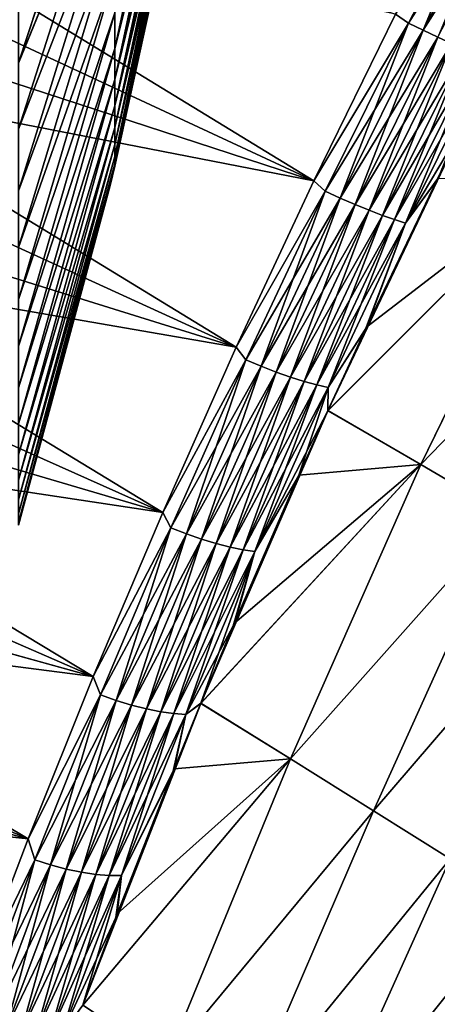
# Model space of a CAD drawing. Header units: metres. Extents: x -2 to 102, y -85 to 102.
# Tile 194 of 256: x 91.74 to 93.37, y -10.42 to -6.58. Entities that reach past the tile are written whole.
import ezdxf

# ---------------------------------------------------------------- set-up
doc = ezdxf.new("R2010")
doc.units = ezdxf.units.M
doc.layers.add('solid_21064300', color=7, linetype='CONTINUOUS')

msp = doc.modelspace()

# ---------------------------------------------------------------- linework, layer by layer
at = {"layer": 'solid_21064300'}
for points in [[(92.419899, -5.25772, -2.297758), (92.110313, -6.55573, -2.865021), (92.110313, -6.694525, -2.523742)], [(92.419899, -5.25772, -2.297758), (92.110313, -6.694525, -2.523742), (92.419899, -5.369035, -2.02405)], [(92.419899, -5.369035, 2.02405), (92.110313, -6.694525, 2.523742), (92.110313, -6.55573, 2.865021)], [(92.419899, -5.466111, 1.744976), (92.110313, -6.694525, 2.523742), (92.419899, -5.369035, 2.02405)], [(92.419899, -5.369035, -2.02405), (92.110313, -6.694525, -2.523742), (92.110313, -6.815568, -2.17577)], [(92.419899, -5.369035, -2.02405), (92.110313, -6.815568, -2.17577), (92.419899, -5.466111, -1.744976)], [(92.419899, -5.466111, 1.744976), (92.110313, -6.815568, 2.17577), (92.110313, -6.694525, 2.523742)], [(92.419899, -5.548693, 1.461273), (92.110313, -6.815568, 2.17577), (92.419899, -5.466111, 1.744976)], [(92.419899, -5.466111, -1.744976), (92.110313, -6.815568, -2.17577), (92.110313, -6.918537, -1.822028)], [(92.419899, -5.466111, -1.744976), (92.110313, -6.918537, -1.822028), (92.419899, -5.548693, -1.461273)], [(90.012871, -5.874811, -12.156311), (90.077278, -5.496089, -12.190722), (92.88739, -7.211373, -12.175775)], [(90.077278, -5.496089, -12.190722), (93.205849, -6.561139, -12.251162), (92.88739, -7.211373, -12.175775)], [(92.419899, -5.548693, 1.461273), (92.110313, -6.918537, 1.822028), (92.110313, -6.815568, 2.17577)], [(92.419899, -5.61656, 1.173696), (92.110313, -6.918537, 1.822028), (92.419899, -5.548693, 1.461273)], [(92.419899, -5.548693, -1.461273), (92.110313, -6.918537, -1.822028), (92.110313, -7.00316, -1.463454)], [(92.419899, -5.548693, -1.461273), (92.110313, -7.00316, -1.463454), (92.419899, -5.61656, -1.173696)], [(92.110313, -5.609934, 4.44011), (91.733093, -6.75155, 5.253184), (91.733093, -6.475738, 5.58965)], [(92.110313, -5.609934, 4.44011), (92.110313, -5.831067, 4.145431), (91.733093, -6.75155, 5.253184)], [(91.733093, -6.751484, -5.253267), (92.110313, -5.831067, -4.145431), (92.110313, -5.609934, -4.44011)], [(91.733093, -6.475663, -5.589736), (91.733093, -6.751484, -5.253267), (92.110313, -5.609934, -4.44011)], [(92.419899, -5.61656, 1.173696), (92.110313, -7.00316, 1.463454), (92.110313, -6.918537, 1.822028)], [(92.419899, -5.669534, 0.883006), (92.110313, -7.00316, 1.463454), (92.419899, -5.61656, 1.173696)], [(92.419899, -5.61656, -1.173696), (92.110313, -7.00316, -1.463454), (92.110313, -7.069211, -1.101)], [(92.419899, -5.61656, -1.173696), (92.110313, -7.069211, -1.101), (92.419899, -5.669534, -0.883006)], [(92.419899, -5.669534, 0.883006), (92.110313, -7.069211, 1.101), (92.110313, -7.00316, 1.463454)], [(92.419899, -5.707472, 0.589975), (92.110313, -7.069211, 1.101), (92.419899, -5.669534, 0.883006)], [(92.419899, -5.669534, -0.883006), (92.110313, -7.069211, -1.101), (92.110313, -7.116516, -0.735626)], [(92.419899, -5.669534, -0.883006), (92.110313, -7.116516, -0.735626), (92.419899, -5.707472, -0.589975)], [(92.419899, -5.707472, 0.589975), (92.110313, -7.116516, 0.735626), (92.110313, -7.069211, 1.101)], [(92.419899, -5.730276, 0.295379), (92.110313, -7.116516, 0.735626), (92.419899, -5.707472, 0.589975)], [(92.419899, -5.707472, -0.589975), (92.110313, -7.116516, -0.735626), (92.110313, -7.144949, -0.368301)], [(92.419899, -5.707472, -0.589975), (92.110313, -7.144949, -0.368301), (92.419899, -5.730276, -0.295379)], [(92.419899, -5.730276, -0.295379), (92.110313, -7.154435), (92.407104, -5.803617)], [(92.419899, -5.730276, -0.295379), (92.110313, -7.144949, -0.368301), (92.110313, -7.154435)], [(92.419899, -5.730276, 0.295379), (92.110313, -7.144949, 0.368301), (92.110313, -7.116516, 0.735626)], [(92.419899, -5.737884), (92.110313, -7.144949, 0.368301), (92.419899, -5.730276, 0.295379)], [(92.407104, -5.803617), (92.110313, -7.144949, 0.368301), (92.419899, -5.737884)], [(92.110313, -5.831067, 4.145431), (91.733093, -7.009898, 4.903131), (91.733093, -6.75155, 5.253184)], [(92.110313, -5.831067, 4.145431), (92.110313, -6.036737, 3.839758), (91.733093, -7.009898, 4.903131)], [(91.733093, -7.009842, -4.90321), (92.110313, -6.036737, -3.839758), (92.110313, -5.831067, -4.145431)], [(91.733093, -6.751484, -5.253267), (91.733093, -7.009842, -4.90321), (92.110313, -5.831067, -4.145431)], [(92.407104, -5.803617), (92.110313, -7.154435), (92.110313, -7.144949, 0.368301)], [(89.948509, -6.252013, -12.11017), (90.012871, -5.874811, -12.156311), (92.88739, -7.211373, -12.175775)], [(90.012901, -5.874645, 12.156329), (89.94854, -6.251812, 12.110198), (92.88739, -7.211372, 12.175775)], [(90.012901, -5.874645, 12.156329), (92.88739, -7.211372, 12.175775), (93.205849, -6.561138, 12.251162)], [(93.256516, -6.595596, -12.247305), (93.205849, -6.561139, -12.251162), (93.59565, -5.942798, -12.280571)], [(93.59565, -5.942799, 12.280571), (93.205849, -6.561138, 12.251162), (93.256516, -6.595596, 12.247305)], [(93.256516, -6.595596, -12.247305), (93.59565, -5.942798, -12.280571), (93.314529, -6.624004, -12.235597)], [(93.59565, -5.942799, 12.280571), (93.256516, -6.595596, 12.247305), (93.652794, -5.972851, 12.268682)], [(93.59565, -5.942798, -12.280571), (93.652794, -5.97285, -12.268682), (93.314529, -6.624004, -12.235597)], [(93.256516, -6.595596, 12.247305), (93.314529, -6.624004, 12.235597), (93.652794, -5.972851, 12.268682)], [(93.314529, -6.624004, -12.235597), (93.652794, -5.97285, -12.268682), (93.370956, -6.650906, -12.215549)], [(93.652794, -5.972851, 12.268682), (93.314529, -6.624004, 12.235597), (93.70813, -6.001797, 12.248437)], [(93.314529, -6.624004, 12.235597), (93.370956, -6.650906, 12.215549), (93.70813, -6.001797, 12.248437)], [(92.110313, -6.036737, 3.839758), (91.733093, -7.250115, 4.540395), (91.733093, -7.009898, 4.903131)], [(92.110313, -6.036737, 3.839758), (92.110313, -6.226399, 3.523903), (91.733093, -7.250115, 4.540395)], [(91.733093, -7.250068, -4.540471), (92.110313, -6.226399, -3.523903), (92.110313, -6.036737, -3.839758)], [(91.733093, -7.009842, -4.90321), (91.733093, -7.250068, -4.540471), (92.110313, -6.036737, -3.839758)], [(89.884331, -6.627359, -12.05236), (89.948509, -6.252013, -12.11017), (92.584221, -7.85974, -12.05832)], [(89.94854, -6.251812, 12.110198), (89.884377, -6.627116, 12.052402), (92.88739, -7.211372, 12.175775)], [(89.948509, -6.252013, -12.11017), (92.88739, -7.211373, -12.175775), (92.584221, -7.85974, -12.05832)], [(92.110313, -6.226399, 3.523903), (91.733093, -7.47158, 4.165915), (91.733093, -7.250115, 4.540395)], [(92.110313, -6.226399, 3.523903), (92.110313, -6.399549, 3.198704), (91.733093, -7.47158, 4.165915)], [(91.733093, -7.47154, -4.165987), (92.110313, -6.399549, -3.198704), (92.110313, -6.226399, -3.523903)], [(91.733093, -7.250068, -4.540471), (91.733093, -7.47154, -4.165987), (92.110313, -6.226399, -3.523903)], [(92.110313, -6.399549, 3.198704), (91.733093, -7.673719, 3.780661), (91.733093, -7.47158, 4.165915)], [(92.110313, -6.399549, 3.198704), (92.110313, -6.55573, 2.865021), (91.733093, -7.673719, 3.780661)], [(91.733093, -7.673687, -3.780727), (92.110313, -6.55573, -2.865021), (92.110313, -6.399549, -3.198704)], [(91.733093, -7.47154, -4.165987), (91.733093, -7.673687, -3.780727), (92.110313, -6.399549, -3.198704)], [(92.110313, -6.55573, 2.865021), (91.733093, -7.856009, 3.385628), (91.733093, -7.673719, 3.780661)], [(92.110313, -6.55573, 2.865021), (92.110313, -6.694525, 2.523742), (91.733093, -7.856009, 3.385628)], [(91.733093, -7.855984, -3.385687), (92.110313, -6.694525, -2.523742), (92.110313, -6.55573, -2.865021)], [(91.733093, -7.673687, -3.780727), (91.733093, -7.855984, -3.385687), (92.110313, -6.55573, -2.865021)], [(93.256516, -6.595596, 12.247305), (93.205849, -6.561138, 12.251162), (92.88739, -7.211372, 12.175775)], [(93.256516, -6.595596, -12.247305), (92.88739, -7.211373, -12.175775), (93.205849, -6.561139, -12.251162)], [(92.931389, -7.251957, -12.17028), (92.88739, -7.211373, -12.175775), (93.256516, -6.595596, -12.247305)], [(93.256516, -6.595596, 12.247305), (92.88739, -7.211372, 12.175775), (92.931389, -7.251957, 12.17028)], [(93.256516, -6.595596, 12.247305), (92.931389, -7.251957, 12.17028), (93.314529, -6.624004, 12.235597)], [(92.931389, -7.251957, -12.17028), (93.256516, -6.595596, -12.247305), (92.990242, -7.278677, -12.158792)], [(93.256516, -6.595596, -12.247305), (93.314529, -6.624004, -12.235597), (92.990242, -7.278677, -12.158792)], [(89.820435, -7.000507, -11.982949), (89.884331, -6.627359, -12.05236), (92.584221, -7.85974, -12.05832)], [(89.884377, -6.627116, 12.052402), (89.820488, -7.000217, 11.983007), (92.584221, -7.859739, 12.05832)], [(89.884377, -6.627116, 12.052402), (92.584221, -7.859739, 12.05832), (92.88739, -7.211372, 12.175775)], [(92.931389, -7.251957, 12.17028), (92.990242, -7.278677, 12.158792), (93.314529, -6.624004, 12.235597)], [(93.314529, -6.624004, 12.235597), (92.990242, -7.278677, 12.158792), (93.370956, -6.650906, 12.215549)], [(92.990242, -7.278677, -12.158792), (93.314529, -6.624004, -12.235597), (93.047714, -7.303483, -12.139016)], [(93.314529, -6.624004, -12.235597), (93.370956, -6.650906, -12.215549), (93.047714, -7.303483, -12.139016)], [(92.990242, -7.278677, 12.158792), (93.047714, -7.303483, 12.139016), (93.370956, -6.650906, 12.215549)], [(93.370956, -6.650906, 12.215549), (93.047714, -7.303483, 12.139016), (93.424828, -6.675838, 12.187511)], [(93.047714, -7.303483, -12.139016), (93.370956, -6.650906, -12.215549), (93.102821, -7.325946, -12.11129)], [(93.047714, -7.303483, 12.139016), (93.102821, -7.325946, 12.11129), (93.424828, -6.675838, 12.187511)], [(93.370956, -6.650906, -12.215549), (93.424828, -6.675838, -12.187511), (93.102821, -7.325946, -12.11129)], [(93.424828, -6.675838, 12.187511), (93.102821, -7.325946, 12.11129), (93.475212, -6.69837, 12.151964)], [(93.102821, -7.325946, -12.11129), (93.424828, -6.675838, -12.187511), (93.154602, -7.345681, -12.076093)], [(93.424828, -6.675838, -12.187511), (93.475212, -6.69837, -12.151964), (93.154602, -7.345681, -12.076093)], [(92.110313, -6.694525, 2.523742), (91.733093, -8.017981, 2.981837), (91.733093, -7.856009, 3.385628)], [(92.110313, -6.694525, 2.523742), (92.110313, -6.815568, 2.17577), (91.733093, -8.017981, 2.981837)], [(91.733093, -8.017961, -2.98189), (92.110313, -6.815568, -2.17577), (92.110313, -6.694525, -2.523742)], [(91.733093, -7.855984, -3.385687), (91.733093, -8.017961, -2.98189), (92.110313, -6.694525, -2.523742)], [(93.102821, -7.325946, 12.11129), (93.154602, -7.34568, 12.076093), (93.475212, -6.69837, 12.151964)], [(93.475212, -6.69837, 12.151964), (93.154602, -7.34568, 12.076093), (93.521233, -6.718115, 12.109522)], [(93.154602, -7.345681, -12.076093), (93.475212, -6.69837, -12.151964), (93.202171, -7.362345, -12.034032)], [(93.154602, -7.34568, 12.076093), (93.202171, -7.362344, 12.034032), (93.521233, -6.718115, 12.109522)], [(93.475212, -6.69837, -12.151964), (93.521233, -6.718115, -12.109522), (93.202171, -7.362345, -12.034032)], [(93.521233, -6.718115, 12.109522), (93.202171, -7.362344, 12.034032), (93.562111, -6.734731, 12.060916)], [(93.202171, -7.362345, -12.034032), (93.521233, -6.718115, -12.109522), (93.244705, -7.375652, -11.985831)], [(93.521233, -6.718115, -12.109522), (93.562111, -6.734731, -12.060916), (93.244705, -7.375652, -11.985831)], [(93.202171, -7.362344, 12.034032), (93.244705, -7.375651, 11.985831), (93.562111, -6.734731, 12.060916)], [(93.562111, -6.734731, 12.060916), (93.244705, -7.375651, 11.985831), (93.473312, -6.994266, 11.983244)], [(93.244705, -7.375652, -11.985831), (93.562111, -6.734731, -12.060916), (93.370934, -7.201452, -11.958316)], [(92.110313, -6.815568, 2.17577), (91.733093, -8.159212, 2.570334), (91.733093, -8.017981, 2.981837)], [(92.110313, -6.815568, 2.17577), (92.110313, -6.918537, 1.822028), (91.733093, -8.159212, 2.570334)], [(91.733093, -8.159198, -2.57038), (92.110313, -6.918537, -1.822028), (92.110313, -6.815568, -2.17577)], [(91.733093, -8.017961, -2.98189), (91.733093, -8.159198, -2.57038), (92.110313, -6.815568, -2.17577)], [(92.110313, -6.918537, 1.822028), (91.733093, -8.27934, 2.152182), (91.733093, -8.159212, 2.570334)], [(92.110313, -6.918537, 1.822028), (92.110313, -7.00316, 1.463454), (91.733093, -8.27934, 2.152182)], [(91.733093, -8.279329, -2.152222), (92.110313, -7.00316, -1.463454), (92.110313, -6.918537, -1.822028)], [(91.733093, -8.159198, -2.57038), (91.733093, -8.279329, -2.152222), (92.110313, -6.918537, -1.822028)], [(89.756783, -7.37106, -11.902019), (89.820435, -7.000507, -11.982949), (92.296844, -8.504691, -11.899224)], [(89.820488, -7.000217, 11.983007), (89.756836, -7.370728, 11.902097), (92.584221, -7.859739, 12.05832)], [(89.820435, -7.000507, -11.982949), (92.584221, -7.85974, -12.05832), (92.296844, -8.504691, -11.899224)], [(92.110313, -7.00316, 1.463454), (91.733093, -8.378053, 1.728464), (91.733093, -8.27934, 2.152182)], [(92.110313, -7.00316, 1.463454), (92.110313, -7.069211, 1.101), (91.733093, -8.378053, 1.728464)], [(91.733093, -8.378046, -1.728496), (92.110313, -7.069211, -1.101), (92.110313, -7.00316, -1.463454)], [(91.733093, -8.279329, -2.152222), (91.733093, -8.378046, -1.728496), (92.110313, -7.00316, -1.463454)], [(93.473312, -6.994266, 11.983244), (93.089066, -7.789828, 11.862792), (92.94223, -8.107496, 11.796141)], [(93.851364, -7.200035, 11.225882), (93.473312, -6.994266, 11.983244), (92.94223, -8.107496, 11.796141)], [(93.473312, -6.994266, 11.983244), (93.367516, -7.20842, 11.957397), (93.089066, -7.789828, 11.862792)], [(93.244705, -7.375651, 11.985831), (93.367516, -7.20842, 11.957397), (93.473312, -6.994266, 11.983244)], [(92.110313, -7.069211, 1.101), (91.733093, -8.455095, 1.300275), (91.733093, -8.378053, 1.728464)], [(92.110313, -7.069211, 1.101), (92.110313, -7.116516, 0.735626), (91.733093, -8.455095, 1.300275)], [(91.733093, -8.455091, -1.300299), (92.110313, -7.116516, -0.735626), (92.110313, -7.069211, -1.101)], [(91.733093, -8.378046, -1.728496), (91.733093, -8.455091, -1.300299), (92.110313, -7.069211, -1.101)], [(92.110313, -7.116516, 0.735626), (91.733093, -8.510269, 0.868723), (91.733093, -8.455095, 1.300275)], [(92.110313, -7.116516, 0.735626), (92.110313, -7.144949, 0.368301), (91.733093, -8.510269, 0.868723)], [(91.733093, -8.510267, -0.868739), (92.110313, -7.144949, -0.368301), (92.110313, -7.116516, -0.735626)], [(91.733093, -8.455091, -1.300299), (91.733093, -8.510267, -0.868739), (92.110313, -7.116516, -0.735626)], [(92.110313, -7.144949, -0.368301), (91.733093, -8.554493), (92.092018, -7.229053)], [(91.733093, -8.543429, -0.434932), (91.733093, -8.554493), (92.110313, -7.144949, -0.368301)], [(92.110313, -7.144949, 0.368301), (91.733093, -8.54343, 0.434924), (91.733093, -8.510269, 0.868723)], [(92.110313, -7.144949, 0.368301), (92.110313, -7.154435), (91.733093, -8.54343, 0.434924)], [(91.733093, -8.510267, -0.868739), (91.733093, -8.543429, -0.434932), (92.110313, -7.144949, -0.368301)], [(92.110313, -7.154435), (92.092018, -7.229053), (91.733093, -8.54343, 0.434924)], [(92.110313, -7.144949, -0.368301), (92.092018, -7.229053), (92.110313, -7.154435)], [(92.931389, -7.251957, 12.17028), (92.88739, -7.211372, 12.175775), (92.584221, -7.859739, 12.05832)], [(92.931389, -7.251957, -12.17028), (92.584221, -7.85974, -12.05832), (92.88739, -7.211373, -12.175775)], [(93.851364, -7.200035, 11.225882), (92.94223, -8.107496, 11.796141), (93.305199, -8.31804, 11.048911)], [(93.851326, -7.200012, -11.225969), (93.305161, -8.318022, -11.04898), (92.942261, -8.107427, -11.796158)], [(93.851326, -7.200012, -11.225969), (92.942261, -8.107427, -11.796158), (93.093323, -7.780722, -11.86455)], [(93.244705, -7.375651, 11.985831), (93.089066, -7.789828, 11.862792), (93.367516, -7.20842, 11.957397)], [(93.370934, -7.201452, -11.958316), (93.851326, -7.200012, -11.225969), (93.093323, -7.780722, -11.86455)], [(93.244705, -7.375652, -11.985831), (93.370934, -7.201452, -11.958316), (93.093323, -7.780722, -11.86455)], [(93.851326, -7.200012, -11.225969), (94.202522, -7.391796, -10.45742), (93.305161, -8.318022, -11.04898)], [(94.20256, -7.391818, 10.457331), (93.851364, -7.200035, 11.225882), (93.305199, -8.31804, 11.048911)], [(92.092018, -7.229053), (91.733093, -8.554493), (91.733093, -8.54343, 0.434924)], [(92.621826, -7.909245, -12.049522), (92.584221, -7.85974, -12.05832), (92.931389, -7.251957, -12.17028)], [(92.931389, -7.251957, 12.17028), (92.584221, -7.859739, 12.05832), (92.621826, -7.909244, 12.049522)], [(92.931389, -7.251957, 12.17028), (92.621826, -7.909244, 12.049522), (92.990242, -7.278677, 12.158792)], [(92.621826, -7.909245, -12.049522), (92.931389, -7.251957, -12.17028), (92.68148, -7.934247, -12.0383)], [(92.931389, -7.251957, -12.17028), (92.990242, -7.278677, -12.158792), (92.68148, -7.934247, -12.0383)], [(92.621826, -7.909244, 12.049522), (92.68148, -7.934247, 12.0383), (92.990242, -7.278677, 12.158792)], [(92.990242, -7.278677, 12.158792), (92.68148, -7.934247, 12.0383), (93.047714, -7.303483, 12.139016)], [(92.68148, -7.934247, -12.0383), (92.990242, -7.278677, -12.158792), (92.739944, -7.95692, -12.018863)], [(92.990242, -7.278677, -12.158792), (93.047714, -7.303483, -12.139016), (92.739944, -7.95692, -12.018863)], [(92.68148, -7.934247, 12.0383), (92.739944, -7.95692, 12.018863), (93.047714, -7.303483, 12.139016)], [(93.047714, -7.303483, 12.139016), (92.739944, -7.95692, 12.018863), (93.102821, -7.325946, 12.11129)], [(92.739944, -7.95692, -12.018863), (93.047714, -7.303483, -12.139016), (92.796211, -7.976872, -11.991549)], [(92.739944, -7.95692, 12.018863), (92.796211, -7.976871, 11.991549), (93.102821, -7.325946, 12.11129)], [(93.047714, -7.303483, -12.139016), (93.102821, -7.325946, -12.11129), (92.796211, -7.976872, -11.991549)], [(93.102821, -7.325946, 12.11129), (92.796211, -7.976871, 11.991549), (93.154602, -7.34568, 12.076093)], [(92.796211, -7.976872, -11.991549), (93.102821, -7.325946, -12.11129), (92.849304, -7.993759, -11.956829)], [(93.102821, -7.325946, -12.11129), (93.154602, -7.345681, -12.076093), (92.849304, -7.993759, -11.956829)], [(89.69352, -7.738713, -11.809657), (89.756783, -7.37106, -11.902019), (92.296844, -8.504691, -11.899224)], [(89.756836, -7.370728, 11.902097), (89.693588, -7.738338, 11.809757), (92.296844, -8.504691, 11.899224)], [(89.756836, -7.370728, 11.902097), (92.296844, -8.504691, 11.899224), (92.584221, -7.859739, 12.05832)], [(92.796211, -7.976871, 11.991549), (92.849304, -7.993759, 11.956829), (93.154602, -7.34568, 12.076093)], [(93.154602, -7.34568, 12.076093), (92.849304, -7.993759, 11.956829), (93.202171, -7.362344, 12.034032)], [(92.849304, -7.993759, -11.956829), (93.154602, -7.345681, -12.076093), (92.898315, -8.007291, -11.9153)], [(92.849304, -7.993759, 11.956829), (92.898315, -8.007291, 11.9153), (93.202171, -7.362344, 12.034032)], [(93.154602, -7.345681, -12.076093), (93.202171, -7.362345, -12.034032), (92.898315, -8.007291, -11.9153)], [(93.202171, -7.362344, 12.034032), (92.898315, -8.007291, 11.9153), (93.244705, -7.375651, 11.985831)], [(92.898315, -8.007291, -11.9153), (93.202171, -7.362345, -12.034032), (92.94239, -8.017234, -11.86768)], [(93.202171, -7.362345, -12.034032), (93.244705, -7.375652, -11.985831), (92.94239, -8.017234, -11.86768)], [(92.898315, -8.007291, 11.9153), (92.94239, -8.017234, 11.867681), (93.244705, -7.375651, 11.985831)], [(93.244705, -7.375651, 11.985831), (92.94239, -8.017234, 11.867681), (93.089066, -7.789828, 11.862792)], [(92.94239, -8.017234, -11.86768), (93.244705, -7.375652, -11.985831), (93.093323, -7.780722, -11.86455)], [(94.202522, -7.391796, -10.45742), (93.641693, -8.514881, -10.291264), (93.305161, -8.318022, -11.04898)], [(94.20256, -7.391818, 10.457331), (93.305199, -8.31804, 11.048911), (93.641724, -8.514898, 10.291194)], [(89.630737, -8.103098, -11.705973), (89.69352, -7.738713, -11.809657), (92.025726, -9.144458, -11.698919)], [(89.693588, -7.738338, 11.809757), (89.630806, -8.102684, 11.706098), (92.296844, -8.504691, 11.899224)], [(89.69352, -7.738713, -11.809657), (92.296844, -8.504691, -11.899224), (92.025726, -9.144458, -11.698919)], [(92.94239, -8.017234, 11.867681), (92.94223, -8.107496, 11.796141), (93.089066, -7.789828, 11.862792)], [(92.94239, -8.017234, -11.86768), (93.093323, -7.780722, -11.86455), (92.942261, -8.107427, -11.796158)], [(92.621826, -7.909244, 12.049522), (92.584221, -7.859739, 12.05832), (92.296844, -8.504691, 11.899224)], [(92.621826, -7.909245, -12.049522), (92.296844, -8.504691, -11.899224), (92.584221, -7.85974, -12.05832)], [(92.621826, -7.909244, 12.049522), (92.296844, -8.504691, 11.899224), (92.329002, -8.564782, 11.885358)], [(92.329002, -8.564783, -11.885358), (92.296844, -8.504691, -11.899224), (92.621826, -7.909245, -12.049522)], [(92.621826, -7.909244, 12.049522), (92.329002, -8.564782, 11.885358), (92.68148, -7.934247, 12.0383)], [(92.329002, -8.564783, -11.885358), (92.621826, -7.909245, -12.049522), (92.389404, -8.588052, -11.874436)], [(92.621826, -7.909245, -12.049522), (92.68148, -7.934247, -12.0383), (92.389404, -8.588052, -11.874436)], [(92.329002, -8.564782, 11.885358), (92.389404, -8.588052, 11.874436), (92.68148, -7.934247, 12.0383)], [(92.68148, -7.934247, 12.0383), (92.389404, -8.588052, 11.874436), (92.739944, -7.95692, 12.018863)], [(92.389404, -8.588052, -11.874436), (92.68148, -7.934247, -12.0383), (92.448792, -8.608573, -11.85541)], [(92.68148, -7.934247, -12.0383), (92.739944, -7.95692, -12.018863), (92.448792, -8.608573, -11.85541)], [(92.389404, -8.588052, 11.874436), (92.448792, -8.608572, 11.85541), (92.739944, -7.95692, 12.018863)], [(92.739944, -7.95692, 12.018863), (92.448792, -8.608572, 11.85541), (92.796211, -7.976871, 11.991549)], [(92.448792, -8.608573, -11.85541), (92.739944, -7.95692, -12.018863), (92.506134, -8.62599, -11.828605)], [(92.448792, -8.608572, 11.85541), (92.506134, -8.62599, 11.828605), (92.796211, -7.976871, 11.991549)], [(92.739944, -7.95692, -12.018863), (92.796211, -7.976872, -11.991549), (92.506134, -8.62599, -11.828605)], [(92.796211, -7.976871, 11.991549), (92.506134, -8.62599, 11.828605), (92.849304, -7.993759, 11.956829)], [(92.506134, -8.62599, -11.828605), (92.796211, -7.976872, -11.991549), (92.56044, -8.640005, -11.794486)], [(92.796211, -7.976872, -11.991549), (92.849304, -7.993759, -11.956829), (92.56044, -8.640005, -11.794486)], [(92.506134, -8.62599, 11.828605), (92.56044, -8.640005, 11.794486), (92.849304, -7.993759, 11.956829)], [(92.849304, -7.993759, 11.956829), (92.56044, -8.640005, 11.794486), (92.898315, -8.007291, 11.9153)], [(92.56044, -8.640005, -11.794486), (92.849304, -7.993759, -11.956829), (92.610771, -8.650374, -11.753639)], [(92.56044, -8.640005, 11.794486), (92.610771, -8.650374, 11.753639), (92.898315, -8.007291, 11.9153)], [(92.849304, -7.993759, -11.956829), (92.898315, -8.007291, -11.9153), (92.610771, -8.650374, -11.753639)], [(92.898315, -8.007291, 11.9153), (92.610771, -8.650374, 11.753639), (92.94239, -8.017234, 11.867681)], [(92.610771, -8.650374, -11.753639), (92.898315, -8.007291, -11.9153), (92.656273, -8.656921, -11.706771)], [(92.610771, -8.650374, 11.753639), (92.656273, -8.656921, 11.706771), (92.94239, -8.017234, 11.867681)], [(92.898315, -8.007291, -11.9153), (92.94239, -8.017234, -11.86768), (92.656273, -8.656921, -11.706771)], [(92.94239, -8.017234, 11.867681), (92.656273, -8.656921, 11.706771), (92.94223, -8.107496, 11.796141)], [(92.656273, -8.656921, -11.706771), (92.94239, -8.017234, -11.86768), (92.828705, -8.358964, -11.735753)], [(92.94239, -8.017234, -11.86768), (92.942261, -8.107427, -11.796158), (92.828705, -8.358964, -11.735753)], [(89.630806, -8.102684, 11.706098), (89.568466, -8.463365, 11.591236), (92.025726, -9.144458, 11.69892)], [(89.630806, -8.102684, 11.706098), (92.025726, -9.144458, 11.69892), (92.296844, -8.504691, 11.899224)], [(89.568398, -8.463799, -11.59109), (89.630737, -8.103098, -11.705973), (92.025726, -9.144458, -11.698919)], [(92.94223, -8.107496, 11.796141), (92.572464, -8.947047, 11.568069), (92.445923, -9.248962, 11.467363)], [(93.305199, -8.31804, 11.048911), (92.94223, -8.107496, 11.796141), (92.445923, -9.248962, 11.467363)], [(92.94223, -8.107496, 11.796141), (92.823799, -8.369951, 11.732964), (92.572464, -8.947047, 11.568069)], [(92.656273, -8.656921, 11.706771), (92.823799, -8.369951, 11.732964), (92.94223, -8.107496, 11.796141)], [(92.828705, -8.358964, -11.735753), (92.942261, -8.107427, -11.796158), (93.305161, -8.318022, -11.04898)], [(93.305199, -8.31804, 11.048911), (92.445923, -9.248962, 11.467363), (92.796265, -9.465795, 10.711512)], [(93.305161, -8.318022, -11.04898), (92.796234, -9.465778, -10.711572), (92.445946, -9.2489, -11.467383)], [(93.305161, -8.318022, -11.04898), (92.445946, -9.2489, -11.467383), (92.577805, -8.934488, -11.572045)], [(92.828705, -8.358964, -11.735753), (93.305161, -8.318022, -11.04898), (92.577805, -8.934488, -11.572045)], [(93.305161, -8.318022, -11.04898), (93.641693, -8.514881, -10.291264), (92.796234, -9.465778, -10.711572)], [(93.641724, -8.514898, 10.291194), (93.305199, -8.31804, 11.048911), (92.796265, -9.465795, 10.711512)], [(92.656273, -8.656921, 11.706771), (92.572464, -8.947047, 11.568069), (92.823799, -8.369951, 11.732964)], [(92.656273, -8.656921, -11.706771), (92.828705, -8.358964, -11.735753), (92.577805, -8.934488, -11.572045)], [(89.50666, -8.820517, -11.465138), (89.568398, -8.463799, -11.59109), (91.771225, -9.77739, -11.457773)], [(89.568466, -8.463365, 11.591236), (89.506737, -8.820086, 11.465298), (92.025726, -9.144458, 11.69892)], [(89.568398, -8.463799, -11.59109), (92.025726, -9.144458, -11.698919), (91.771225, -9.77739, -11.457773)], [(92.329002, -8.564783, -11.885358), (92.025726, -9.144458, -11.698919), (92.296844, -8.504691, -11.899224)], [(92.329002, -8.564782, 11.885358), (92.296844, -8.504691, 11.899224), (92.025726, -9.144458, 11.69892)], [(93.641693, -8.514881, -10.291264), (93.119911, -9.668143, -9.945255), (92.796234, -9.465778, -10.711572)], [(93.641724, -8.514898, 10.291194), (92.796265, -9.465795, 10.711512), (93.119934, -9.668159, 9.945194)], [(93.641693, -8.514881, -10.291264), (93.954262, -8.697732, -9.519749), (93.119911, -9.668143, -9.945255)], [(93.954292, -8.697748, 9.519677), (93.641724, -8.514898, 10.291194), (93.119934, -9.668159, 9.945194)], [(92.329002, -8.564782, 11.885358), (92.025726, -9.144458, 11.69892), (92.05397, -9.215869, 11.678168)], [(92.05397, -9.215869, -11.678168), (92.025726, -9.144458, -11.698919), (92.329002, -8.564783, -11.885358)], [(92.329002, -8.564782, 11.885358), (92.05397, -9.215869, 11.678168), (92.389404, -8.588052, 11.874436)], [(92.05397, -9.215869, -11.678168), (92.329002, -8.564783, -11.885358), (92.115074, -9.237406, -11.667584)], [(92.05397, -9.215869, 11.678168), (92.115074, -9.237406, 11.667584), (92.389404, -8.588052, 11.874436)], [(92.329002, -8.564783, -11.885358), (92.389404, -8.588052, -11.874436), (92.115074, -9.237406, -11.667584)], [(92.389404, -8.588052, 11.874436), (92.115074, -9.237406, 11.667584), (92.448792, -8.608572, 11.85541)], [(92.115074, -9.237406, -11.667584), (92.389404, -8.588052, -11.874436), (92.175308, -9.255773, -11.649033)], [(92.389404, -8.588052, -11.874436), (92.448792, -8.608573, -11.85541), (92.175308, -9.255773, -11.649033)], [(92.115074, -9.237406, 11.667584), (92.175308, -9.255773, 11.649033), (92.448792, -8.608572, 11.85541)], [(92.448792, -8.608572, 11.85541), (92.175308, -9.255773, 11.649033), (92.506134, -8.62599, 11.828605)], [(92.175308, -9.255773, -11.649033), (92.448792, -8.608573, -11.85541), (92.233635, -9.270653, -11.622832)], [(92.175308, -9.255773, 11.649033), (92.233635, -9.270653, 11.622832), (92.506134, -8.62599, 11.828605)], [(92.448792, -8.608573, -11.85541), (92.506134, -8.62599, -11.828605), (92.233635, -9.270653, -11.622832)], [(92.506134, -8.62599, 11.828605), (92.233635, -9.270653, 11.622832), (92.56044, -8.640005, 11.794486)], [(92.233635, -9.270653, -11.622832), (92.506134, -8.62599, -11.828605), (92.289047, -9.28179, -11.589436)], [(92.233635, -9.270653, 11.622832), (92.289047, -9.28179, 11.589436), (92.56044, -8.640005, 11.794486)], [(92.506134, -8.62599, -11.828605), (92.56044, -8.640005, -11.794486), (92.289047, -9.28179, -11.589436)], [(92.56044, -8.640005, 11.794486), (92.289047, -9.28179, 11.589436), (92.610771, -8.650374, 11.753639)], [(92.289047, -9.28179, -11.589436), (92.56044, -8.640005, -11.794486), (92.340591, -9.288992, -11.549418)], [(92.56044, -8.640005, -11.794486), (92.610771, -8.650374, -11.753639), (92.340591, -9.288992, -11.549418)], [(92.289047, -9.28179, 11.589436), (92.340591, -9.288992, 11.549418), (92.610771, -8.650374, 11.753639)], [(92.610771, -8.650374, 11.753639), (92.340591, -9.288992, 11.549418), (92.656273, -8.656921, 11.706771)], [(92.340591, -9.288992, -11.549418), (92.610771, -8.650374, -11.753639), (92.387367, -9.292135, -11.50347)], [(92.340591, -9.288992, 11.549418), (92.387367, -9.292135, 11.50347), (92.656273, -8.656921, 11.706771)], [(92.610771, -8.650374, -11.753639), (92.656273, -8.656921, -11.706771), (92.387367, -9.292135, -11.50347)], [(92.387367, -9.292135, -11.50347), (92.656273, -8.656921, -11.706771), (92.445946, -9.2489, -11.467383)], [(92.656273, -8.656921, 11.706771), (92.387367, -9.292135, 11.50347), (92.572464, -8.947047, 11.568069)], [(92.656273, -8.656921, -11.706771), (92.577805, -8.934488, -11.572045), (92.445946, -9.2489, -11.467383)], [(93.954262, -8.697732, -9.519749), (93.419495, -9.855456, -9.165302), (93.119911, -9.668143, -9.945255)], [(93.954292, -8.697748, 9.519677), (93.119934, -9.668159, 9.945194), (93.419518, -9.855471, 9.165239)], [(89.445595, -9.172911, -11.328256), (89.50666, -8.820517, -11.465138), (91.771225, -9.77739, -11.457773)], [(89.506737, -8.820086, 11.465298), (89.445671, -9.172494, 11.328425), (91.771225, -9.77739, 11.457773)], [(89.506737, -8.820086, 11.465298), (91.771225, -9.77739, 11.457773), (92.025726, -9.144458, 11.69892)], [(92.387367, -9.292135, 11.50347), (92.445923, -9.248962, 11.467363), (92.572464, -8.947047, 11.568069)], [(89.445671, -9.172494, 11.328425), (89.385246, -9.520192, 11.180779), (91.771225, -9.77739, 11.457773)], [(89.445595, -9.172911, -11.328256), (91.771225, -9.77739, -11.457773), (91.533096, -10.401974, -11.175939)], [(92.05397, -9.215869, -11.678168), (91.771225, -9.77739, -11.457773), (92.025726, -9.144458, -11.698919)], [(92.05397, -9.215869, 11.678168), (92.025726, -9.144458, 11.69892), (91.771225, -9.77739, 11.457773)], [(91.79731, -9.85962, -11.42873), (91.771225, -9.77739, -11.457773), (92.05397, -9.215869, -11.678168)], [(92.05397, -9.215869, 11.678168), (91.771225, -9.77739, 11.457773), (91.79731, -9.85962, 11.42873)], [(92.05397, -9.215869, 11.678168), (91.79731, -9.85962, 11.42873), (92.115074, -9.237406, 11.667584)], [(91.79731, -9.85962, -11.42873), (92.05397, -9.215869, -11.678168), (91.859055, -9.87944, -11.418515)], [(92.05397, -9.215869, -11.678168), (92.115074, -9.237406, -11.667584), (91.859055, -9.87944, -11.418515)], [(91.79731, -9.85962, 11.42873), (91.859055, -9.87944, 11.418515), (92.115074, -9.237406, 11.667584)], [(92.115074, -9.237406, 11.667584), (91.859055, -9.87944, 11.418515), (92.175308, -9.255773, 11.649033)], [(91.859055, -9.87944, -11.418515), (92.115074, -9.237406, -11.667584), (91.920059, -9.89567, -11.400499)], [(92.115074, -9.237406, -11.667584), (92.175308, -9.255773, -11.649033), (91.920059, -9.89567, -11.400499)], [(92.445923, -9.248962, 11.467363), (92.113625, -10.083932, 11.13525), (91.984604, -10.426563, 10.975432)], [(92.796265, -9.465795, 10.711512), (92.445923, -9.248962, 11.467363), (91.984604, -10.426563, 10.975432)], [(92.445923, -9.248962, 11.467363), (92.335938, -9.518268, 11.368936), (92.113625, -10.083932, 11.13525)], [(92.387367, -9.292135, 11.50347), (92.335938, -9.518268, 11.368936), (92.445923, -9.248962, 11.467363)], [(92.341492, -9.504497, -11.374167), (92.445946, -9.2489, -11.467383), (92.796234, -9.465778, -10.711572)], [(92.387367, -9.292135, -11.50347), (92.445946, -9.2489, -11.467383), (92.341492, -9.504497, -11.374167)], [(91.859055, -9.87944, 11.418515), (91.920059, -9.89567, 11.400499), (92.175308, -9.255773, 11.649033)], [(92.175308, -9.255773, 11.649033), (91.920059, -9.89567, 11.400499), (92.233635, -9.270653, 11.622832)], [(91.920059, -9.89567, -11.400499), (92.175308, -9.255773, -11.649033), (91.979271, -9.908031, -11.374992)], [(91.920059, -9.89567, 11.400499), (91.979271, -9.908031, 11.374992), (92.233635, -9.270653, 11.622832)], [(92.175308, -9.255773, -11.649033), (92.233635, -9.270653, -11.622832), (91.979271, -9.908031, -11.374992)], [(92.233635, -9.270653, 11.622832), (91.979271, -9.908031, 11.374992), (92.289047, -9.28179, 11.589436)], [(91.979271, -9.908031, -11.374992), (92.233635, -9.270653, -11.622832), (92.035675, -9.916308, -11.342435)], [(91.979271, -9.908031, 11.374992), (92.035675, -9.916308, 11.342435), (92.289047, -9.28179, 11.589436)], [(92.233635, -9.270653, -11.622832), (92.289047, -9.28179, -11.589436), (92.035675, -9.916308, -11.342435)], [(92.289047, -9.28179, 11.589436), (92.035675, -9.916308, 11.342435), (92.340591, -9.288992, 11.549418)], [(92.035675, -9.916308, -11.342435), (92.289047, -9.28179, -11.589436), (92.088295, -9.920361, -11.303388)], [(92.035675, -9.916308, 11.342435), (92.088295, -9.920361, 11.303388), (92.340591, -9.288992, 11.549418)], [(92.289047, -9.28179, -11.589436), (92.340591, -9.288992, -11.549418), (92.088295, -9.920361, -11.303388)], [(92.340591, -9.288992, 11.549418), (92.088295, -9.920361, 11.303388), (92.387367, -9.292135, 11.50347)], [(92.088295, -9.920361, -11.303388), (92.340591, -9.288992, -11.549418), (92.136215, -9.920118, -11.258523)], [(92.088295, -9.920361, 11.303388), (92.136215, -9.920117, 11.258523), (92.387367, -9.292135, 11.50347)], [(92.340591, -9.288992, -11.549418), (92.387367, -9.292135, -11.50347), (92.136215, -9.920118, -11.258523)], [(92.387367, -9.292135, 11.50347), (92.136215, -9.920117, 11.258523), (92.335938, -9.518268, 11.368936)], [(92.136215, -9.920118, -11.258523), (92.387367, -9.292135, -11.50347), (92.341492, -9.504497, -11.374167)], [(92.796265, -9.465795, 10.711512), (91.984604, -10.426563, 10.975432), (92.311852, -10.642436, 10.219809)], [(92.796234, -9.465778, -10.711572), (92.31179, -10.642393, -10.219963), (91.984642, -10.426457, -10.97549)], [(92.796234, -9.465778, -10.711572), (91.984642, -10.426457, -10.97549), (92.119225, -10.069312, -11.141755)], [(92.341492, -9.504497, -11.374167), (92.796234, -9.465778, -10.711572), (92.119225, -10.069312, -11.141755)], [(92.796234, -9.465778, -10.711572), (93.119911, -9.668143, -9.945255), (92.31179, -10.642393, -10.219963)], [(93.119934, -9.668159, 9.945194), (92.796265, -9.465795, 10.711512), (92.311852, -10.642436, 10.219809)], [(89.385246, -9.520192, 11.180779), (91.533096, -10.401973, 11.175939), (91.771225, -9.77739, 11.457773)], [(92.136215, -9.920117, 11.258523), (92.113625, -10.083932, 11.13525), (92.335938, -9.518268, 11.368936)], [(92.136215, -9.920118, -11.258523), (92.341492, -9.504497, -11.374167), (92.119225, -10.069312, -11.141755)], [(93.119911, -9.668143, -9.945255), (92.613007, -10.843304, -9.454456), (92.31179, -10.642393, -10.219963)], [(93.119934, -9.668159, 9.945194), (92.311852, -10.642436, 10.219809), (92.613068, -10.843343, 9.4543)], [(93.119911, -9.668143, -9.945255), (93.419495, -9.855456, -9.165302), (92.613007, -10.843304, -9.454456)], [(93.419518, -9.855471, 9.165239), (93.119934, -9.668159, 9.945194), (92.613068, -10.843343, 9.4543)], [(91.79731, -9.85962, -11.42873), (91.533096, -10.401974, -11.175939), (91.771225, -9.77739, -11.457773)], [(91.79731, -9.85962, 11.42873), (91.771225, -9.77739, 11.457773), (91.533096, -10.401973, 11.175939)], [(91.559326, -10.493065, -11.138006), (91.533096, -10.401974, -11.175939), (91.79731, -9.85962, -11.42873)], [(91.79731, -9.85962, 11.42873), (91.533096, -10.401973, 11.175939), (91.559326, -10.493065, 11.138006)], [(91.79731, -9.85962, 11.42873), (91.559326, -10.493065, 11.138006), (91.859055, -9.87944, 11.418515)], [(91.559326, -10.493065, -11.138006), (91.79731, -9.85962, -11.42873), (91.621651, -10.511199, -11.128188)], [(91.79731, -9.85962, -11.42873), (91.859055, -9.87944, -11.418515), (91.621651, -10.511199, -11.128188)], [(93.419495, -9.855456, -9.165302), (92.890717, -11.028535, -8.6761), (92.613007, -10.843304, -9.454456)], [(93.419518, -9.855471, 9.165239), (92.613068, -10.843343, 9.4543), (92.89077, -11.028571, 8.675941)], [(93.419495, -9.855456, -9.165302), (93.694557, -10.027443, -8.372769), (92.890717, -11.028535, -8.6761)], [(93.694572, -10.027456, 8.372705), (93.419518, -9.855471, 9.165239), (92.89077, -11.028571, 8.675941)], [(91.559326, -10.493065, 11.138006), (91.621651, -10.511199, 11.128188), (91.859055, -9.87944, 11.418515)], [(91.859055, -9.87944, 11.418515), (91.621651, -10.511199, 11.128188), (91.920059, -9.89567, 11.400499)], [(91.621651, -10.511199, -11.128188), (91.859055, -9.87944, -11.418515), (91.683342, -10.525328, -11.110764)], [(91.621651, -10.511199, 11.128188), (91.683342, -10.525327, 11.110764), (91.920059, -9.89567, 11.400499)], [(91.859055, -9.87944, -11.418515), (91.920059, -9.89567, -11.400499), (91.683342, -10.525328, -11.110764)], [(91.920059, -9.89567, 11.400499), (91.683342, -10.525327, 11.110764), (91.979271, -9.908031, 11.374992)], [(91.683342, -10.525328, -11.110764), (91.920059, -9.89567, -11.400499), (91.743347, -10.535206, -11.086034)], [(91.920059, -9.89567, -11.400499), (91.979271, -9.908031, -11.374992), (91.743347, -10.535206, -11.086034)], [(91.683342, -10.525327, 11.110764), (91.743347, -10.535206, 11.086034), (91.979271, -9.908031, 11.374992)], [(91.979271, -9.908031, 11.374992), (91.743347, -10.535206, 11.086034), (92.035675, -9.916308, 11.342435)], [(91.743347, -10.535206, -11.086034), (91.979271, -9.908031, -11.374992), (91.800629, -10.540666, -11.054424)], [(91.743347, -10.535206, 11.086034), (91.800629, -10.540666, 11.054424), (92.035675, -9.916308, 11.342435)], [(91.979271, -9.908031, -11.374992), (92.035675, -9.916308, -11.342435), (91.800629, -10.540666, -11.054424)], [(92.035675, -9.916308, 11.342435), (91.800629, -10.540666, 11.054424), (92.088295, -9.920361, 11.303388)], [(91.800629, -10.540666, -11.054424), (92.035675, -9.916308, -11.342435), (91.854195, -10.541612, -11.016479)], [(91.800629, -10.540666, 11.054424), (91.854195, -10.541612, 11.01648), (92.088295, -9.920361, 11.303388)], [(92.035675, -9.916308, -11.342435), (92.088295, -9.920361, -11.303388), (91.854195, -10.541612, -11.016479)], [(91.854195, -10.541612, 11.01648), (91.903114, -10.538027, 10.972856), (92.136215, -9.920117, 11.258523)], [(92.088295, -9.920361, 11.303388), (91.854195, -10.541612, 11.01648), (92.136215, -9.920117, 11.258523)], [(91.854195, -10.541612, -11.016479), (92.088295, -9.920361, -11.303388), (91.903114, -10.538027, -10.972856)], [(92.136215, -9.920117, 11.258523), (91.903114, -10.538027, 10.972856), (92.113625, -10.083932, 11.13525)], [(91.903114, -10.538027, -10.972856), (92.136215, -9.920118, -11.258523), (91.984642, -10.426457, -10.97549)], [(92.088295, -9.920361, -11.303388), (92.136215, -9.920118, -11.258523), (91.903114, -10.538027, -10.972856)], [(92.136215, -9.920118, -11.258523), (92.119225, -10.069312, -11.141755), (91.984642, -10.426457, -10.97549)], [(93.694557, -10.027443, -8.372769), (93.144485, -11.197806, -7.885928), (92.890717, -11.028535, -8.6761)], [(93.694572, -10.027456, 8.372705), (92.89077, -11.028571, 8.675941), (93.144539, -11.197839, 7.885767)], [(93.694557, -10.027443, -8.372769), (93.944664, -10.18383, -7.568718), (93.144485, -11.197806, -7.885928)], [(93.944687, -10.183843, 7.568654), (93.694572, -10.027456, 8.372705), (93.144539, -11.197839, 7.885767)], [(91.903114, -10.538027, 10.972856), (91.984604, -10.426563, 10.975432), (92.113625, -10.083932, 11.13525)], [(93.944664, -10.18383, -7.568718), (93.373947, -11.350862, -7.085001), (93.144485, -11.197806, -7.885928)], [(93.944687, -10.183843, 7.568654), (93.144539, -11.197839, 7.885767), (93.373985, -11.35089, 7.084836)]]:
    msp.add_3dface(points, dxfattribs=at)

doc.saveas('drawing.dxf')
